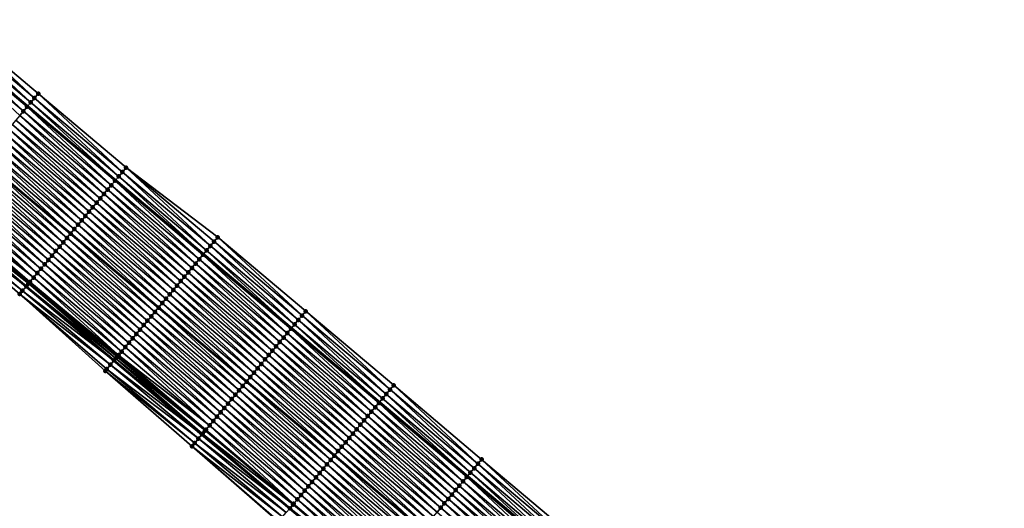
# Model space of a CAD drawing. Header units: feet. Extents: x 2010743 to 2022806, y 818705 to 837694.
# Tile 30 of 256: x 2016448 to 2016619, y 819488 to 819573. Entities that reach past the tile are written whole.
import ezdxf

# ---------------------------------------------------------------- set-up
doc = ezdxf.new("R2010")
doc.units = ezdxf.units.FT
doc.header["$MEASUREMENT"] = 0
for name, color, linetype, lineweight in [('EP_Travel Lane', 172, 'Continuous', 53), ('Road Shots', 141, 'Continuous', 100), ('STRIPING', 60, 'Continuous', 53)]:
    doc.layers.add(name, color=color, linetype=linetype, lineweight=lineweight)
doc.layers.add('I-77-MM17-21_NB-Surface-Border', color=7, linetype='Continuous')
doc.layers.add('I-77-MM17-21_NB-Surface-TIN', color=7, linetype='Continuous')

msp = doc.modelspace()

# ---------------------------------------------------------------- linework, layer by layer
at = {"layer": 'EP_Travel Lane'}
for points in [[(2016433.8, 819571.05, 267.85), (2016449.1, 819558.18, 268.1), (2016464.41, 819545.3, 268.35), (2016479.71, 819532.43, 268.6), (2016495.01, 819519.55, 268.85), (2016510.32, 819506.65, 269.1), (2016525.6, 819493.75, 269.37), (2016540.89, 819480.86, 269.64), (2016556.17, 819467.96, 269.89), (2016571.45, 819455.06, 270.17), (2016586.73, 819442.16, 270.44), (2016602.02, 819429.26, 270.7), (2016617.3, 819416.36, 270.95), (2016632.58, 819403.46, 271.17)], [(2016433.51, 819539.65, 268.47), (2016448.82, 819526.78, 268.7), (2016464.12, 819513.9, 268.94), (2016479.42, 819501.03, 269.2), (2016494.7, 819488.15, 269.46), (2016509.98, 819475.25, 269.73), (2016525.27, 819462.36, 270.02), (2016540.55, 819449.46, 270.29), (2016555.83, 819436.56, 270.58), (2016571.11, 819423.66, 270.85), (2016586.39, 819410.76, 271.08), (2016601.68, 819397.86, 271.32), (2016616.96, 819384.96, 271.54), (2016632.24, 819372.06, 271.78)]]:
    msp.add_polyline3d(points, dxfattribs=at)
at = {"layer": 'I-77-MM17-21_NB-Surface-Border', "color": 3, "linetype": 'Continuous', "lineweight": -3}
for points in [[(2016435.62, 819573.22, 267.81), (2016450.93, 819560.34, 268.07), (2016466.23, 819547.47, 268.32), (2016482.18, 819535.36, 268.56), (2016497.48, 819522.48, 268.78), (2016512.79, 819509.58, 269.05), (2016528.08, 819496.68, 269.32), (2016543.36, 819483.78, 269.57), (2016558.64, 819470.88, 269.82), (2016573.92, 819457.98, 270.08), (2016589.21, 819445.09, 270.35), (2016603.84, 819431.42, 270.64), (2016619.77, 819419.29, 270.88)], [(2016631.14, 819370.75, 271.71), (2016615.92, 819383.73, 271.51), (2016600.55, 819396.52, 271.23), (2016585.33, 819409.5, 270.99), (2016569.37, 819421.59, 270.69), (2016553.99, 819434.37, 270.38), (2016538.57, 819447.11, 270.08), (2016523.26, 819459.97, 269.78), (2016507.96, 819472.86, 269.5), (2016492.75, 819485.83, 269.24), (2016477.69, 819498.96, 269), (2016462.6, 819512.09, 268.78), (2016447.72, 819525.47, 268.59), (2016432.6, 819538.56, 268.39)]]:
    msp.add_polyline3d(points, dxfattribs=at)
at = {"layer": 'I-77-MM17-21_NB-Surface-TIN', "color": 128, "linetype": 'Continuous', "lineweight": -3}
for points in [[(2016449.64, 819558.81, 268.1), (2016434.98, 819572.45, 267.83), (2016434.34, 819571.69, 267.84)], [(2016450.28, 819559.58, 268.08), (2016435.62, 819573.22, 267.81), (2016434.98, 819572.45, 267.83)], [(2016449.64, 819558.81, 268.1), (2016450.28, 819559.58, 268.08), (2016434.98, 819572.45, 267.83)], [(2016450.28, 819559.58, 268.08), (2016450.93, 819560.34, 268.07), (2016435.62, 819573.22, 267.81)], [(2016448.35, 819557.28, 268.12), (2016433.69, 819570.92, 267.85), (2016433.05, 819570.16, 267.87)], [(2016447.71, 819556.52, 268.14), (2016448.35, 819557.28, 268.12), (2016433.05, 819570.16, 267.87)], [(2016449, 819558.05, 268.11), (2016433.8, 819571.05, 267.85), (2016433.69, 819570.92, 267.85)], [(2016448.35, 819557.28, 268.12), (2016449, 819558.05, 268.11), (2016433.69, 819570.92, 267.85)], [(2016434.34, 819571.69, 267.84), (2016433.8, 819571.05, 267.85), (2016449.1, 819558.18, 268.1)], [(2016449, 819558.05, 268.11), (2016449.1, 819558.18, 268.1), (2016433.8, 819571.05, 267.85)], [(2016449.64, 819558.81, 268.1), (2016434.34, 819571.69, 267.84), (2016449.1, 819558.18, 268.1)], [(2016465.59, 819546.7, 268.33), (2016450.93, 819560.34, 268.07), (2016450.28, 819559.58, 268.08)], [(2016465.59, 819546.7, 268.33), (2016466.23, 819547.47, 268.32), (2016450.93, 819560.34, 268.07)], [(2016464.3, 819545.17, 268.36), (2016449.1, 819558.18, 268.1), (2016449, 819558.05, 268.11)], [(2016449.64, 819558.81, 268.1), (2016449.1, 819558.18, 268.1), (2016464.41, 819545.3, 268.35)], [(2016464.3, 819545.17, 268.36), (2016464.41, 819545.3, 268.35), (2016449.1, 819558.18, 268.1)], [(2016464.94, 819545.94, 268.35), (2016450.28, 819559.58, 268.08), (2016449.64, 819558.81, 268.1)], [(2016464.94, 819545.94, 268.35), (2016449.64, 819558.81, 268.1), (2016464.41, 819545.3, 268.35)], [(2016464.94, 819545.94, 268.35), (2016465.59, 819546.7, 268.33), (2016450.28, 819559.58, 268.08)], [(2016462.37, 819542.88, 268.4), (2016447.71, 819556.52, 268.14), (2016447.06, 819555.75, 268.15)], [(2016463.01, 819543.64, 268.39), (2016448.35, 819557.28, 268.12), (2016447.71, 819556.52, 268.14)], [(2016462.37, 819542.88, 268.4), (2016463.01, 819543.64, 268.39), (2016447.71, 819556.52, 268.14)], [(2016463.65, 819544.41, 268.37), (2016449, 819558.05, 268.11), (2016448.35, 819557.28, 268.12)], [(2016463.01, 819543.64, 268.39), (2016463.65, 819544.41, 268.37), (2016448.35, 819557.28, 268.12)], [(2016463.65, 819544.41, 268.37), (2016464.3, 819545.17, 268.36), (2016449, 819558.05, 268.11)], [(2016461.08, 819541.35, 268.44), (2016446.42, 819554.99, 268.17), (2016445.78, 819554.22, 268.19)], [(2016461.72, 819542.11, 268.42), (2016447.06, 819555.75, 268.15), (2016446.42, 819554.99, 268.17)], [(2016461.08, 819541.35, 268.44), (2016461.72, 819542.11, 268.42), (2016446.42, 819554.99, 268.17)], [(2016461.72, 819542.11, 268.42), (2016462.37, 819542.88, 268.4), (2016447.06, 819555.75, 268.15)], [(2016459.79, 819539.82, 268.47), (2016445.13, 819553.46, 268.21), (2016444.49, 819552.69, 268.22)], [(2016460.43, 819540.58, 268.45), (2016445.78, 819554.22, 268.19), (2016445.13, 819553.46, 268.21)], [(2016459.79, 819539.82, 268.47), (2016460.43, 819540.58, 268.45), (2016445.13, 819553.46, 268.21)], [(2016460.43, 819540.58, 268.45), (2016461.08, 819541.35, 268.44), (2016445.78, 819554.22, 268.19)], [(2016458.5, 819538.29, 268.5), (2016443.84, 819551.93, 268.24), (2016443.2, 819551.16, 268.26)], [(2016459.15, 819539.05, 268.48), (2016444.49, 819552.69, 268.22), (2016443.84, 819551.93, 268.24)], [(2016458.5, 819538.29, 268.5), (2016459.15, 819539.05, 268.48), (2016443.84, 819551.93, 268.24)], [(2016459.15, 819539.05, 268.48), (2016459.79, 819539.82, 268.47), (2016444.49, 819552.69, 268.22)], [(2016441.91, 819549.63, 268.28), (2016441.27, 819548.87, 268.3), (2016456.57, 819535.99, 268.53)], [(2016457.21, 819536.76, 268.52), (2016442.56, 819550.4, 268.27), (2016441.91, 819549.63, 268.28)], [(2016457.21, 819536.76, 268.52), (2016441.91, 819549.63, 268.28), (2016456.57, 819535.99, 268.53)], [(2016457.86, 819537.52, 268.51), (2016443.2, 819551.16, 268.26), (2016442.56, 819550.4, 268.27)], [(2016457.21, 819536.76, 268.52), (2016457.86, 819537.52, 268.51), (2016442.56, 819550.4, 268.27)], [(2016457.86, 819537.52, 268.51), (2016458.5, 819538.29, 268.5), (2016443.2, 819551.16, 268.26)], [(2016455.28, 819534.46, 268.57), (2016440.62, 819548.1, 268.32), (2016439.98, 819547.34, 268.33)], [(2016455.93, 819535.23, 268.55), (2016441.27, 819548.87, 268.3), (2016440.62, 819548.1, 268.32)], [(2016455.28, 819534.46, 268.57), (2016455.93, 819535.23, 268.55), (2016440.62, 819548.1, 268.32)], [(2016455.93, 819535.23, 268.55), (2016456.57, 819535.99, 268.53), (2016441.27, 819548.87, 268.3)], [(2016454, 819532.93, 268.6), (2016439.34, 819546.57, 268.35), (2016438.69, 819545.8, 268.37)], [(2016454.64, 819533.69, 268.58), (2016439.98, 819547.34, 268.33), (2016439.34, 819546.57, 268.35)], [(2016454, 819532.93, 268.6), (2016454.64, 819533.69, 268.58), (2016439.34, 819546.57, 268.35)], [(2016454.64, 819533.69, 268.58), (2016455.28, 819534.46, 268.57), (2016439.98, 819547.34, 268.33)], [(2016480.24, 819533.06, 268.6), (2016465.59, 819546.7, 268.33), (2016464.94, 819545.94, 268.35)], [(2016480.89, 819533.83, 268.59), (2016466.23, 819547.47, 268.32), (2016465.59, 819546.7, 268.33)], [(2016480.24, 819533.06, 268.6), (2016480.89, 819533.83, 268.59), (2016465.59, 819546.7, 268.33)], [(2016480.89, 819533.83, 268.59), (2016481.53, 819534.59, 268.58), (2016466.23, 819547.47, 268.32)], [(2016481.53, 819534.59, 268.58), (2016482.18, 819535.36, 268.56), (2016466.23, 819547.47, 268.32)], [(2016452.71, 819531.4, 268.63), (2016438.05, 819545.04, 268.38), (2016437.4, 819544.27, 268.4)], [(2016453.35, 819532.16, 268.62), (2016438.69, 819545.8, 268.37), (2016438.05, 819545.04, 268.38)], [(2016452.71, 819531.4, 268.63), (2016453.35, 819532.16, 268.62), (2016438.05, 819545.04, 268.38)], [(2016453.35, 819532.16, 268.62), (2016454, 819532.93, 268.6), (2016438.69, 819545.8, 268.37)], [(2016478.96, 819531.53, 268.62), (2016464.3, 819545.17, 268.36), (2016463.65, 819544.41, 268.37)], [(2016479.6, 819532.3, 268.6), (2016464.41, 819545.3, 268.35), (2016464.3, 819545.17, 268.36)], [(2016478.96, 819531.53, 268.62), (2016479.6, 819532.3, 268.6), (2016464.3, 819545.17, 268.36)], [(2016464.94, 819545.94, 268.35), (2016464.41, 819545.3, 268.35), (2016479.71, 819532.43, 268.6)], [(2016479.6, 819532.3, 268.6), (2016479.71, 819532.43, 268.6), (2016464.41, 819545.3, 268.35)], [(2016480.24, 819533.06, 268.6), (2016464.94, 819545.94, 268.35), (2016479.71, 819532.43, 268.6)], [(2016450.78, 819529.1, 268.68), (2016436.12, 819542.74, 268.43), (2016435.47, 819541.98, 268.45)], [(2016451.42, 819529.87, 268.66), (2016436.76, 819543.51, 268.42), (2016436.12, 819542.74, 268.43)], [(2016450.78, 819529.1, 268.68), (2016451.42, 819529.87, 268.66), (2016436.12, 819542.74, 268.43)], [(2016452.06, 819530.63, 268.65), (2016437.4, 819544.27, 268.4), (2016436.76, 819543.51, 268.42)], [(2016451.42, 819529.87, 268.66), (2016452.06, 819530.63, 268.65), (2016436.76, 819543.51, 268.42)], [(2016452.06, 819530.63, 268.65), (2016452.71, 819531.4, 268.63), (2016437.4, 819544.27, 268.4)], [(2016477.03, 819529.24, 268.67), (2016462.37, 819542.88, 268.4), (2016461.72, 819542.11, 268.42)], [(2016477.67, 819530, 268.65), (2016463.01, 819543.64, 268.39), (2016462.37, 819542.88, 268.4)], [(2016477.03, 819529.24, 268.67), (2016477.67, 819530, 268.65), (2016462.37, 819542.88, 268.4)], [(2016478.31, 819530.77, 268.63), (2016463.65, 819544.41, 268.37), (2016463.01, 819543.64, 268.39)], [(2016477.67, 819530, 268.65), (2016478.31, 819530.77, 268.63), (2016463.01, 819543.64, 268.39)], [(2016478.31, 819530.77, 268.63), (2016478.96, 819531.53, 268.62), (2016463.65, 819544.41, 268.37)], [(2016450.13, 819528.34, 268.7), (2016434.83, 819541.21, 268.47), (2016434.36, 819540.65, 268.49)], [(2016450.13, 819528.34, 268.7), (2016435.47, 819541.98, 268.45), (2016434.83, 819541.21, 268.47)], [(2016450.13, 819528.34, 268.7), (2016450.78, 819529.1, 268.68), (2016435.47, 819541.98, 268.45)], [(2016475.74, 819527.71, 268.7), (2016461.08, 819541.35, 268.44), (2016460.43, 819540.58, 268.45)], [(2016476.38, 819528.47, 268.69), (2016461.72, 819542.11, 268.42), (2016461.08, 819541.35, 268.44)], [(2016475.74, 819527.71, 268.7), (2016476.38, 819528.47, 268.69), (2016461.08, 819541.35, 268.44)], [(2016476.38, 819528.47, 268.69), (2016477.03, 819529.24, 268.67), (2016461.72, 819542.11, 268.42)], [(2016432.9, 819538.92, 268.42), (2016448.82, 819526.78, 268.7), (2016433.51, 819539.65, 268.47)], [(2016448.84, 819526.81, 268.7), (2016433.54, 819539.68, 268.48), (2016433.51, 819539.65, 268.47)], [(2016448.84, 819526.81, 268.7), (2016433.51, 819539.65, 268.47), (2016448.82, 819526.78, 268.7)], [(2016449.23, 819527.27, 268.71), (2016434.06, 819540.3, 268.49), (2016433.54, 819539.68, 268.48)], [(2016448.84, 819526.81, 268.7), (2016449.23, 819527.27, 268.71), (2016433.54, 819539.68, 268.48)], [(2016449.33, 819527.39, 268.71), (2016434.12, 819540.37, 268.49), (2016434.06, 819540.3, 268.49)], [(2016449.23, 819527.27, 268.71), (2016449.33, 819527.39, 268.71), (2016434.06, 819540.3, 268.49)], [(2016449.47, 819527.56, 268.71), (2016434.18, 819540.45, 268.49), (2016434.12, 819540.37, 268.49)], [(2016449.33, 819527.39, 268.71), (2016449.47, 819527.56, 268.71), (2016434.12, 819540.37, 268.49)], [(2016449.49, 819527.57, 268.71), (2016434.36, 819540.65, 268.49), (2016434.18, 819540.45, 268.49)], [(2016449.47, 819527.56, 268.71), (2016449.49, 819527.57, 268.71), (2016434.18, 819540.45, 268.49)], [(2016449.49, 819527.57, 268.71), (2016450.13, 819528.34, 268.7), (2016434.36, 819540.65, 268.49)], [(2016474.45, 819526.18, 268.73), (2016459.79, 819539.82, 268.47), (2016459.15, 819539.05, 268.48)], [(2016475.09, 819526.94, 268.72), (2016460.43, 819540.58, 268.45), (2016459.79, 819539.82, 268.47)], [(2016474.45, 819526.18, 268.73), (2016475.09, 819526.94, 268.72), (2016459.79, 819539.82, 268.47)], [(2016475.09, 819526.94, 268.72), (2016475.74, 819527.71, 268.7), (2016460.43, 819540.58, 268.45)], [(2016448.2, 819526.04, 268.64), (2016432.9, 819538.92, 268.42), (2016432.6, 819538.56, 268.39)], [(2016447.72, 819525.47, 268.59), (2016448.2, 819526.04, 268.64), (2016432.6, 819538.56, 268.39)], [(2016448.2, 819526.04, 268.64), (2016448.82, 819526.78, 268.7), (2016432.9, 819538.92, 268.42)], [(2016473.16, 819524.65, 268.76), (2016458.5, 819538.29, 268.5), (2016457.86, 819537.52, 268.51)], [(2016473.81, 819525.41, 268.75), (2016459.15, 819539.05, 268.48), (2016458.5, 819538.29, 268.5)], [(2016473.16, 819524.65, 268.76), (2016473.81, 819525.41, 268.75), (2016458.5, 819538.29, 268.5)], [(2016473.81, 819525.41, 268.75), (2016474.45, 819526.18, 268.73), (2016459.15, 819539.05, 268.48)], [(2016471.23, 819522.35, 268.79), (2016456.57, 819535.99, 268.53), (2016455.93, 819535.23, 268.55)], [(2016457.21, 819536.76, 268.52), (2016456.57, 819535.99, 268.53), (2016471.87, 819523.12, 268.77)], [(2016471.23, 819522.35, 268.79), (2016471.87, 819523.12, 268.77), (2016456.57, 819535.99, 268.53)], [(2016472.52, 819523.88, 268.77), (2016457.86, 819537.52, 268.51), (2016457.21, 819536.76, 268.52)], [(2016472.52, 819523.88, 268.77), (2016457.21, 819536.76, 268.52), (2016471.87, 819523.12, 268.77)], [(2016472.52, 819523.88, 268.77), (2016473.16, 819524.65, 268.76), (2016457.86, 819537.52, 268.51)], [(2016469.94, 819520.82, 268.83), (2016455.28, 819534.46, 268.57), (2016454.64, 819533.69, 268.58)], [(2016470.59, 819521.58, 268.81), (2016455.93, 819535.23, 268.55), (2016455.28, 819534.46, 268.57)], [(2016469.94, 819520.82, 268.83), (2016470.59, 819521.58, 268.81), (2016455.28, 819534.46, 268.57)], [(2016470.59, 819521.58, 268.81), (2016471.23, 819522.35, 268.79), (2016455.93, 819535.23, 268.55)], [(2016496.19, 819520.95, 268.82), (2016481.53, 819534.59, 268.58), (2016480.89, 819533.83, 268.59)], [(2016496.84, 819521.72, 268.8), (2016482.18, 819535.36, 268.56), (2016481.53, 819534.59, 268.58)], [(2016496.19, 819520.95, 268.82), (2016496.84, 819521.72, 268.8), (2016481.53, 819534.59, 268.58)], [(2016496.84, 819521.72, 268.8), (2016497.48, 819522.48, 268.78), (2016482.18, 819535.36, 268.56)], [(2016468.65, 819519.29, 268.86), (2016454, 819532.93, 268.6), (2016453.35, 819532.16, 268.62)], [(2016469.3, 819520.05, 268.84), (2016454.64, 819533.69, 268.58), (2016454, 819532.93, 268.6)], [(2016468.65, 819519.29, 268.86), (2016469.3, 819520.05, 268.84), (2016454, 819532.93, 268.6)], [(2016469.3, 819520.05, 268.84), (2016469.94, 819520.82, 268.83), (2016454.64, 819533.69, 268.58)], [(2016480.24, 819533.06, 268.6), (2016479.71, 819532.43, 268.6), (2016495.01, 819519.55, 268.85)], [(2016495.55, 819520.19, 268.84), (2016480.89, 819533.83, 268.59), (2016480.24, 819533.06, 268.6)], [(2016495.55, 819520.19, 268.84), (2016480.24, 819533.06, 268.6), (2016495.01, 819519.55, 268.85)], [(2016495.55, 819520.19, 268.84), (2016496.19, 819520.95, 268.82), (2016480.89, 819533.83, 268.59)], [(2016467.37, 819517.76, 268.89), (2016452.71, 819531.4, 268.63), (2016452.06, 819530.63, 268.65)], [(2016468.01, 819518.52, 268.87), (2016453.35, 819532.16, 268.62), (2016452.71, 819531.4, 268.63)], [(2016467.37, 819517.76, 268.89), (2016468.01, 819518.52, 268.87), (2016452.71, 819531.4, 268.63)], [(2016468.01, 819518.52, 268.87), (2016468.65, 819519.29, 268.86), (2016453.35, 819532.16, 268.62)], [(2016492.97, 819517.13, 268.9), (2016478.31, 819530.77, 268.63), (2016477.67, 819530, 268.65)], [(2016493.62, 819517.89, 268.89), (2016478.96, 819531.53, 268.62), (2016478.31, 819530.77, 268.63)], [(2016492.97, 819517.13, 268.9), (2016493.62, 819517.89, 268.89), (2016478.31, 819530.77, 268.63)], [(2016494.26, 819518.66, 268.87), (2016479.6, 819532.3, 268.6), (2016478.96, 819531.53, 268.62)], [(2016493.62, 819517.89, 268.89), (2016494.26, 819518.66, 268.87), (2016478.96, 819531.53, 268.62)], [(2016494.9, 819519.42, 268.85), (2016479.71, 819532.43, 268.6), (2016479.6, 819532.3, 268.6)], [(2016494.26, 819518.66, 268.87), (2016494.9, 819519.42, 268.85), (2016479.6, 819532.3, 268.6)], [(2016494.9, 819519.42, 268.85), (2016495.01, 819519.55, 268.85), (2016479.71, 819532.43, 268.6)], [(2016465.43, 819515.46, 268.94), (2016450.78, 819529.1, 268.68), (2016450.13, 819528.34, 268.7)], [(2016466.08, 819516.23, 268.92), (2016451.42, 819529.87, 268.66), (2016450.78, 819529.1, 268.68)], [(2016465.43, 819515.46, 268.94), (2016466.08, 819516.23, 268.92), (2016450.78, 819529.1, 268.68)], [(2016466.72, 819516.99, 268.91), (2016452.06, 819530.63, 268.65), (2016451.42, 819529.87, 268.66)], [(2016466.08, 819516.23, 268.92), (2016466.72, 819516.99, 268.91), (2016451.42, 819529.87, 268.66)], [(2016466.72, 819516.99, 268.91), (2016467.37, 819517.76, 268.89), (2016452.06, 819530.63, 268.65)], [(2016491.68, 819515.6, 268.93), (2016477.03, 819529.24, 268.67), (2016476.38, 819528.47, 268.69)], [(2016492.33, 819516.36, 268.91), (2016477.67, 819530, 268.65), (2016477.03, 819529.24, 268.67)], [(2016491.68, 819515.6, 268.93), (2016492.33, 819516.36, 268.91), (2016477.03, 819529.24, 268.67)], [(2016492.33, 819516.36, 268.91), (2016492.97, 819517.13, 268.9), (2016477.67, 819530, 268.65)], [(2016464.65, 819514.53, 268.95), (2016449.33, 819527.39, 268.71), (2016449.23, 819527.27, 268.71)], [(2016464.65, 819514.53, 268.95), (2016449.47, 819527.56, 268.71), (2016449.33, 819527.39, 268.71)], [(2016464.79, 819514.7, 268.95), (2016449.49, 819527.57, 268.71), (2016449.47, 819527.56, 268.71)], [(2016464.65, 819514.53, 268.95), (2016464.79, 819514.7, 268.95), (2016449.47, 819527.56, 268.71)], [(2016464.91, 819514.84, 268.95), (2016450.13, 819528.34, 268.7), (2016449.49, 819527.57, 268.71)], [(2016464.79, 819514.7, 268.95), (2016464.91, 819514.84, 268.95), (2016449.49, 819527.57, 268.71)], [(2016464.91, 819514.84, 268.95), (2016465.43, 819515.46, 268.94), (2016450.13, 819528.34, 268.7)], [(2016490.4, 819514.07, 268.96), (2016475.74, 819527.71, 268.7), (2016475.09, 819526.94, 268.72)], [(2016491.04, 819514.83, 268.95), (2016476.38, 819528.47, 268.69), (2016475.74, 819527.71, 268.7)], [(2016490.4, 819514.07, 268.96), (2016491.04, 819514.83, 268.95), (2016475.74, 819527.71, 268.7)], [(2016491.04, 819514.83, 268.95), (2016491.68, 819515.6, 268.93), (2016476.38, 819528.47, 268.69)], [(2016463.5, 819513.17, 268.89), (2016448.2, 819526.04, 268.64), (2016447.72, 819525.47, 268.59)], [(2016448.2, 819526.04, 268.64), (2016464.12, 819513.9, 268.94), (2016448.82, 819526.78, 268.7)], [(2016463.5, 819513.17, 268.89), (2016464.12, 819513.9, 268.94), (2016448.2, 819526.04, 268.64)], [(2016464.15, 819513.93, 268.94), (2016448.84, 819526.81, 268.7), (2016448.82, 819526.78, 268.7)], [(2016464.15, 819513.93, 268.94), (2016448.82, 819526.78, 268.7), (2016464.12, 819513.9, 268.94)], [(2016464.42, 819514.26, 268.95), (2016449.23, 819527.27, 268.71), (2016448.84, 819526.81, 268.7)], [(2016464.15, 819513.93, 268.94), (2016464.42, 819514.26, 268.95), (2016448.84, 819526.81, 268.7)], [(2016464.42, 819514.26, 268.95), (2016464.65, 819514.53, 268.95), (2016449.23, 819527.27, 268.71)], [(2016489.11, 819512.54, 268.99), (2016474.45, 819526.18, 268.73), (2016473.81, 819525.41, 268.75)], [(2016489.75, 819513.3, 268.97), (2016475.09, 819526.94, 268.72), (2016474.45, 819526.18, 268.73)], [(2016489.11, 819512.54, 268.99), (2016489.75, 819513.3, 268.97), (2016474.45, 819526.18, 268.73)], [(2016489.75, 819513.3, 268.97), (2016490.4, 819514.07, 268.96), (2016475.09, 819526.94, 268.72)], [(2016462.6, 819512.09, 268.78), (2016462.86, 819512.4, 268.82), (2016447.72, 819525.47, 268.59)], [(2016462.86, 819512.4, 268.82), (2016463.5, 819513.17, 268.89), (2016447.72, 819525.47, 268.59)], [(2016472.52, 819523.88, 268.77), (2016471.87, 819523.12, 268.77), (2016487.18, 819510.24, 269.02)], [(2016487.82, 819511.01, 269.01), (2016473.16, 819524.65, 268.76), (2016472.52, 819523.88, 268.77)], [(2016487.82, 819511.01, 269.01), (2016472.52, 819523.88, 268.77), (2016487.18, 819510.24, 269.02)], [(2016488.46, 819511.77, 269), (2016473.81, 819525.41, 268.75), (2016473.16, 819524.65, 268.76)], [(2016487.82, 819511.01, 269.01), (2016488.46, 819511.77, 269), (2016473.16, 819524.65, 268.76)], [(2016488.46, 819511.77, 269), (2016489.11, 819512.54, 268.99), (2016473.81, 819525.41, 268.75)], [(2016485.89, 819508.71, 269.06), (2016471.23, 819522.35, 268.79), (2016470.59, 819521.58, 268.81)], [(2016486.53, 819509.47, 269.04), (2016471.87, 819523.12, 268.77), (2016471.23, 819522.35, 268.79)], [(2016485.89, 819508.71, 269.06), (2016486.53, 819509.47, 269.04), (2016471.23, 819522.35, 268.79)], [(2016486.53, 819509.47, 269.04), (2016487.18, 819510.24, 269.02), (2016471.87, 819523.12, 268.77)], [(2016512.15, 819508.82, 269.07), (2016497.48, 819522.48, 268.78), (2016496.84, 819521.72, 268.8)], [(2016512.15, 819508.82, 269.07), (2016512.79, 819509.58, 269.05), (2016497.48, 819522.48, 268.78)], [(2016484.6, 819507.18, 269.09), (2016469.94, 819520.82, 268.83), (2016469.3, 819520.05, 268.84)], [(2016485.24, 819507.94, 269.07), (2016470.59, 819521.58, 268.81), (2016469.94, 819520.82, 268.83)], [(2016484.6, 819507.18, 269.09), (2016485.24, 819507.94, 269.07), (2016469.94, 819520.82, 268.83)], [(2016485.24, 819507.94, 269.07), (2016485.89, 819508.71, 269.06), (2016470.59, 819521.58, 268.81)], [(2016510.86, 819507.29, 269.1), (2016496.19, 819520.95, 268.82), (2016495.55, 819520.19, 268.84)], [(2016511.5, 819508.05, 269.08), (2016496.84, 819521.72, 268.8), (2016496.19, 819520.95, 268.82)], [(2016510.86, 819507.29, 269.1), (2016511.5, 819508.05, 269.08), (2016496.19, 819520.95, 268.82)], [(2016511.5, 819508.05, 269.08), (2016512.15, 819508.82, 269.07), (2016496.84, 819521.72, 268.8)], [(2016483.31, 819505.65, 269.12), (2016468.65, 819519.29, 268.86), (2016468.01, 819518.52, 268.87)], [(2016483.96, 819506.41, 269.11), (2016469.3, 819520.05, 268.84), (2016468.65, 819519.29, 268.86)], [(2016483.31, 819505.65, 269.12), (2016483.96, 819506.41, 269.11), (2016468.65, 819519.29, 268.86)], [(2016483.96, 819506.41, 269.11), (2016484.6, 819507.18, 269.09), (2016469.3, 819520.05, 268.84)], [(2016509.57, 819505.76, 269.13), (2016494.9, 819519.42, 268.85), (2016494.26, 819518.66, 268.87)], [(2016510.21, 819506.52, 269.11), (2016495.01, 819519.55, 268.85), (2016494.9, 819519.42, 268.85)], [(2016509.57, 819505.76, 269.13), (2016510.21, 819506.52, 269.11), (2016494.9, 819519.42, 268.85)], [(2016495.55, 819520.19, 268.84), (2016495.01, 819519.55, 268.85), (2016510.32, 819506.65, 269.1)], [(2016510.21, 819506.52, 269.11), (2016510.32, 819506.65, 269.1), (2016495.01, 819519.55, 268.85)], [(2016510.86, 819507.29, 269.1), (2016495.55, 819520.19, 268.84), (2016510.32, 819506.65, 269.1)], [(2016482.02, 819504.12, 269.15), (2016467.37, 819517.76, 268.89), (2016466.72, 819516.99, 268.91)], [(2016482.67, 819504.88, 269.13), (2016468.01, 819518.52, 268.87), (2016467.37, 819517.76, 268.89)], [(2016482.02, 819504.12, 269.15), (2016482.67, 819504.88, 269.13), (2016467.37, 819517.76, 268.89)], [(2016482.67, 819504.88, 269.13), (2016483.31, 819505.65, 269.12), (2016468.01, 819518.52, 268.87)], [(2016507.63, 819503.47, 269.17), (2016492.97, 819517.13, 268.9), (2016492.33, 819516.36, 268.91)], [(2016508.28, 819504.23, 269.16), (2016493.62, 819517.89, 268.89), (2016492.97, 819517.13, 268.9)], [(2016507.63, 819503.47, 269.17), (2016508.28, 819504.23, 269.16), (2016492.97, 819517.13, 268.9)], [(2016508.92, 819505, 269.14), (2016494.26, 819518.66, 268.87), (2016493.62, 819517.89, 268.89)], [(2016508.28, 819504.23, 269.16), (2016508.92, 819505, 269.14), (2016493.62, 819517.89, 268.89)], [(2016508.92, 819505, 269.14), (2016509.57, 819505.76, 269.13), (2016494.26, 819518.66, 268.87)], [(2016480.74, 819502.59, 269.19), (2016465.43, 819515.46, 268.94), (2016464.91, 819514.84, 268.95)], [(2016480.74, 819502.59, 269.19), (2016466.08, 819516.23, 268.92), (2016465.43, 819515.46, 268.94)], [(2016481.38, 819503.35, 269.16), (2016466.72, 819516.99, 268.91), (2016466.08, 819516.23, 268.92)], [(2016480.74, 819502.59, 269.19), (2016481.38, 819503.35, 269.16), (2016466.08, 819516.23, 268.92)], [(2016481.38, 819503.35, 269.16), (2016482.02, 819504.12, 269.15), (2016466.72, 819516.99, 268.91)], [(2016506.34, 819501.94, 269.2), (2016491.68, 819515.6, 268.93), (2016491.04, 819514.83, 268.95)], [(2016506.99, 819502.7, 269.18), (2016492.33, 819516.36, 268.91), (2016491.68, 819515.6, 268.93)], [(2016506.34, 819501.94, 269.2), (2016506.99, 819502.7, 269.18), (2016491.68, 819515.6, 268.93)], [(2016506.99, 819502.7, 269.18), (2016507.63, 819503.47, 269.17), (2016492.33, 819516.36, 268.91)], [(2016463.5, 819513.17, 268.89), (2016479.42, 819501.03, 269.2), (2016464.12, 819513.9, 268.94)], [(2016479.45, 819501.06, 269.2), (2016464.15, 819513.93, 268.94), (2016464.12, 819513.9, 268.94)], [(2016479.45, 819501.06, 269.2), (2016464.12, 819513.9, 268.94), (2016479.42, 819501.03, 269.2)], [(2016479.52, 819501.14, 269.2), (2016464.42, 819514.26, 268.95), (2016464.15, 819513.93, 268.94)], [(2016479.45, 819501.06, 269.2), (2016479.52, 819501.14, 269.2), (2016464.15, 819513.93, 268.94)], [(2016479.98, 819501.69, 269.21), (2016464.65, 819514.53, 268.95), (2016464.42, 819514.26, 268.95)], [(2016479.52, 819501.14, 269.2), (2016479.98, 819501.69, 269.21), (2016464.42, 819514.26, 268.95)], [(2016479.98, 819501.69, 269.21), (2016464.79, 819514.7, 268.95), (2016464.65, 819514.53, 268.95)], [(2016480.1, 819501.83, 269.21), (2016464.91, 819514.84, 268.95), (2016464.79, 819514.7, 268.95)], [(2016479.98, 819501.69, 269.21), (2016480.09, 819501.82, 269.21), (2016464.79, 819514.7, 268.95)], [(2016480.09, 819501.82, 269.21), (2016480.1, 819501.83, 269.21), (2016464.79, 819514.7, 268.95)], [(2016480.1, 819501.83, 269.21), (2016480.74, 819502.59, 269.19), (2016464.91, 819514.84, 268.95)], [(2016505.05, 819500.41, 269.23), (2016490.4, 819514.07, 268.96), (2016489.75, 819513.3, 268.97)], [(2016505.7, 819501.18, 269.22), (2016491.04, 819514.83, 268.95), (2016490.4, 819514.07, 268.96)], [(2016505.05, 819500.41, 269.23), (2016505.7, 819501.18, 269.22), (2016490.4, 819514.07, 268.96)], [(2016505.7, 819501.18, 269.22), (2016506.34, 819501.94, 269.2), (2016491.04, 819514.83, 268.95)], [(2016478.16, 819499.53, 269.06), (2016462.86, 819512.4, 268.82), (2016462.6, 819512.09, 268.78)], [(2016477.69, 819498.96, 269), (2016478.16, 819499.53, 269.06), (2016462.6, 819512.09, 268.78)], [(2016478.81, 819500.29, 269.14), (2016463.5, 819513.17, 268.89), (2016462.86, 819512.4, 268.82)], [(2016478.16, 819499.53, 269.06), (2016478.81, 819500.29, 269.14), (2016462.86, 819512.4, 268.82)], [(2016478.81, 819500.29, 269.14), (2016479.42, 819501.03, 269.2), (2016463.5, 819513.17, 268.89)], [(2016503.76, 819498.88, 269.26), (2016489.11, 819512.54, 268.99), (2016488.46, 819511.77, 269)], [(2016504.41, 819499.65, 269.25), (2016489.75, 819513.3, 268.97), (2016489.11, 819512.54, 268.99)], [(2016503.76, 819498.88, 269.26), (2016504.41, 819499.65, 269.25), (2016489.11, 819512.54, 268.99)], [(2016504.41, 819499.65, 269.25), (2016505.05, 819500.41, 269.23), (2016489.75, 819513.3, 268.97)], [(2016501.83, 819496.59, 269.3), (2016487.18, 819510.24, 269.02), (2016486.53, 819509.47, 269.04)], [(2016487.82, 819511.01, 269.01), (2016487.18, 819510.24, 269.02), (2016502.47, 819497.36, 269.28)], [(2016501.83, 819496.59, 269.3), (2016502.47, 819497.36, 269.28), (2016487.18, 819510.24, 269.02)], [(2016503.12, 819498.12, 269.27), (2016488.46, 819511.77, 269), (2016487.82, 819511.01, 269.01)], [(2016503.12, 819498.12, 269.27), (2016487.82, 819511.01, 269.01), (2016502.47, 819497.36, 269.28)], [(2016503.12, 819498.12, 269.27), (2016503.76, 819498.88, 269.26), (2016488.46, 819511.77, 269)], [(2016500.54, 819495.06, 269.34), (2016485.89, 819508.71, 269.06), (2016485.24, 819507.94, 269.07)], [(2016501.18, 819495.83, 269.32), (2016486.53, 819509.47, 269.04), (2016485.89, 819508.71, 269.06)], [(2016500.54, 819495.06, 269.34), (2016501.18, 819495.83, 269.32), (2016485.89, 819508.71, 269.06)], [(2016501.18, 819495.83, 269.32), (2016501.83, 819496.59, 269.3), (2016486.53, 819509.47, 269.04)], [(2016526.79, 819495.15, 269.35), (2016512.15, 819508.82, 269.07), (2016511.5, 819508.05, 269.08)], [(2016527.43, 819495.92, 269.33), (2016512.79, 819509.58, 269.05), (2016512.15, 819508.82, 269.07)], [(2016526.79, 819495.15, 269.35), (2016527.43, 819495.92, 269.33), (2016512.15, 819508.82, 269.07)], [(2016527.43, 819495.92, 269.33), (2016528.08, 819496.68, 269.32), (2016512.79, 819509.58, 269.05)], [(2016499.25, 819493.54, 269.37), (2016484.6, 819507.18, 269.09), (2016483.96, 819506.41, 269.11)], [(2016499.89, 819494.3, 269.35), (2016485.24, 819507.94, 269.07), (2016484.6, 819507.18, 269.09)], [(2016499.25, 819493.54, 269.37), (2016499.89, 819494.3, 269.35), (2016484.6, 819507.18, 269.09)], [(2016499.89, 819494.3, 269.35), (2016500.54, 819495.06, 269.34), (2016485.24, 819507.94, 269.07)], [(2016510.86, 819507.29, 269.1), (2016510.32, 819506.65, 269.1), (2016525.6, 819493.75, 269.37)], [(2016526.14, 819494.39, 269.37), (2016511.5, 819508.05, 269.08), (2016510.86, 819507.29, 269.1)], [(2016526.14, 819494.39, 269.37), (2016510.86, 819507.29, 269.1), (2016525.6, 819493.75, 269.37)], [(2016526.14, 819494.39, 269.37), (2016526.79, 819495.15, 269.35), (2016511.5, 819508.05, 269.08)], [(2016497.96, 819492.01, 269.4), (2016483.31, 819505.65, 269.12), (2016482.67, 819504.88, 269.13)], [(2016498.6, 819492.77, 269.38), (2016483.96, 819506.41, 269.11), (2016483.31, 819505.65, 269.12)], [(2016497.96, 819492.01, 269.4), (2016498.6, 819492.77, 269.38), (2016483.31, 819505.65, 269.12)], [(2016498.6, 819492.77, 269.38), (2016499.25, 819493.54, 269.37), (2016483.96, 819506.41, 269.11)], [(2016524.2, 819492.1, 269.4), (2016509.57, 819505.76, 269.13), (2016508.92, 819505, 269.14)], [(2016524.85, 819492.86, 269.39), (2016510.21, 819506.52, 269.11), (2016509.57, 819505.76, 269.13)], [(2016524.2, 819492.1, 269.4), (2016524.85, 819492.86, 269.39), (2016509.57, 819505.76, 269.13)], [(2016525.5, 819493.63, 269.37), (2016510.32, 819506.65, 269.1), (2016510.21, 819506.52, 269.11)], [(2016524.85, 819492.86, 269.39), (2016525.5, 819493.63, 269.37), (2016510.21, 819506.52, 269.11)], [(2016525.5, 819493.63, 269.37), (2016525.6, 819493.75, 269.37), (2016510.32, 819506.65, 269.1)], [(2016496.02, 819489.72, 269.45), (2016481.38, 819503.35, 269.16), (2016480.74, 819502.59, 269.19)], [(2016496.66, 819490.48, 269.43), (2016482.02, 819504.12, 269.15), (2016481.38, 819503.35, 269.16)], [(2016496.02, 819489.72, 269.45), (2016496.66, 819490.48, 269.43), (2016481.38, 819503.35, 269.16)], [(2016497.31, 819491.24, 269.41), (2016482.67, 819504.88, 269.13), (2016482.02, 819504.12, 269.15)], [(2016496.66, 819490.48, 269.43), (2016497.31, 819491.24, 269.41), (2016482.02, 819504.12, 269.15)], [(2016497.31, 819491.24, 269.41), (2016497.96, 819492.01, 269.4), (2016482.67, 819504.88, 269.13)], [(2016522.27, 819489.81, 269.45), (2016507.63, 819503.47, 269.17), (2016506.99, 819502.7, 269.18)], [(2016522.91, 819490.57, 269.43), (2016508.28, 819504.23, 269.16), (2016507.63, 819503.47, 269.17)], [(2016522.27, 819489.81, 269.45), (2016522.91, 819490.57, 269.43), (2016507.63, 819503.47, 269.17)], [(2016523.56, 819491.33, 269.42), (2016508.92, 819505, 269.14), (2016508.28, 819504.23, 269.16)], [(2016522.91, 819490.57, 269.43), (2016523.56, 819491.33, 269.42), (2016508.28, 819504.23, 269.16)], [(2016523.56, 819491.33, 269.42), (2016524.2, 819492.1, 269.4), (2016508.92, 819505, 269.14)], [(2016495.27, 819488.82, 269.47), (2016479.98, 819501.69, 269.21), (2016479.52, 819501.14, 269.2)], [(2016495.33, 819488.9, 269.47), (2016480.09, 819501.82, 269.21), (2016479.98, 819501.69, 269.21)], [(2016495.27, 819488.82, 269.47), (2016495.33, 819488.9, 269.47), (2016479.98, 819501.69, 269.21)], [(2016495.37, 819488.95, 269.47), (2016480.1, 819501.83, 269.21), (2016480.09, 819501.82, 269.21)], [(2016495.33, 819488.9, 269.47), (2016495.37, 819488.95, 269.47), (2016480.09, 819501.82, 269.21)], [(2016495.37, 819488.95, 269.47), (2016480.74, 819502.59, 269.19), (2016480.1, 819501.83, 269.21)], [(2016495.37, 819488.95, 269.47), (2016496.02, 819489.72, 269.45), (2016480.74, 819502.59, 269.19)], [(2016520.98, 819488.28, 269.49), (2016506.34, 819501.94, 269.2), (2016505.7, 819501.18, 269.22)], [(2016521.62, 819489.04, 269.47), (2016506.99, 819502.7, 269.18), (2016506.34, 819501.94, 269.2)], [(2016520.98, 819488.28, 269.49), (2016521.62, 819489.04, 269.47), (2016506.34, 819501.94, 269.2)], [(2016521.62, 819489.04, 269.47), (2016522.27, 819489.81, 269.45), (2016506.99, 819502.7, 269.18)], [(2016494.08, 819487.42, 269.4), (2016478.81, 819500.29, 269.14), (2016478.16, 819499.53, 269.06)], [(2016478.81, 819500.29, 269.14), (2016494.7, 819488.15, 269.46), (2016479.42, 819501.03, 269.2)], [(2016494.08, 819487.42, 269.4), (2016494.7, 819488.15, 269.46), (2016478.81, 819500.29, 269.14)], [(2016494.72, 819488.18, 269.46), (2016479.45, 819501.06, 269.2), (2016479.42, 819501.03, 269.2)], [(2016494.72, 819488.18, 269.46), (2016479.42, 819501.03, 269.2), (2016494.7, 819488.15, 269.46)], [(2016494.73, 819488.19, 269.46), (2016479.52, 819501.14, 269.2), (2016479.45, 819501.06, 269.2)], [(2016494.72, 819488.18, 269.46), (2016494.73, 819488.19, 269.46), (2016479.45, 819501.06, 269.2)], [(2016494.73, 819488.19, 269.46), (2016495.27, 819488.82, 269.47), (2016479.52, 819501.14, 269.2)], [(2016519.69, 819486.75, 269.52), (2016505.05, 819500.41, 269.23), (2016504.41, 819499.65, 269.25)], [(2016520.33, 819487.51, 269.5), (2016505.7, 819501.18, 269.22), (2016505.05, 819500.41, 269.23)], [(2016519.69, 819486.75, 269.52), (2016520.33, 819487.51, 269.5), (2016505.05, 819500.41, 269.23)], [(2016520.33, 819487.51, 269.5), (2016520.98, 819488.28, 269.49), (2016505.7, 819501.18, 269.22)], [(2016493.44, 819486.66, 269.32), (2016478.16, 819499.53, 269.06), (2016477.69, 819498.96, 269)], [(2016492.75, 819485.83, 269.24), (2016492.8, 819485.89, 269.25), (2016477.69, 819498.96, 269)], [(2016492.8, 819485.89, 269.25), (2016493.44, 819486.66, 269.32), (2016477.69, 819498.96, 269)], [(2016493.44, 819486.66, 269.32), (2016494.08, 819487.42, 269.4), (2016478.16, 819499.53, 269.06)], [(2016518.4, 819485.22, 269.55), (2016503.76, 819498.88, 269.26), (2016503.12, 819498.12, 269.27)], [(2016519.04, 819485.99, 269.53), (2016504.41, 819499.65, 269.25), (2016503.76, 819498.88, 269.26)], [(2016518.4, 819485.22, 269.55), (2016519.04, 819485.99, 269.53), (2016503.76, 819498.88, 269.26)], [(2016519.04, 819485.99, 269.53), (2016519.69, 819486.75, 269.52), (2016504.41, 819499.65, 269.25)], [(2016516.46, 819482.93, 269.59), (2016501.83, 819496.59, 269.3), (2016501.18, 819495.83, 269.32)], [(2016517.11, 819483.69, 269.58), (2016502.47, 819497.36, 269.28), (2016501.83, 819496.59, 269.3)], [(2016516.46, 819482.93, 269.59), (2016517.11, 819483.69, 269.58), (2016501.83, 819496.59, 269.3)], [(2016503.12, 819498.12, 269.27), (2016502.47, 819497.36, 269.28), (2016517.75, 819484.46, 269.55)], [(2016517.11, 819483.69, 269.58), (2016517.75, 819484.46, 269.55), (2016502.47, 819497.36, 269.28)], [(2016518.4, 819485.22, 269.55), (2016503.12, 819498.12, 269.27), (2016517.75, 819484.46, 269.55)], [(2016542.71, 819483.02, 269.58), (2016528.08, 819496.68, 269.32), (2016527.43, 819495.92, 269.33)], [(2016542.71, 819483.02, 269.58), (2016543.36, 819483.78, 269.57), (2016528.08, 819496.68, 269.32)], [(2016515.17, 819481.4, 269.62), (2016500.54, 819495.06, 269.34), (2016499.89, 819494.3, 269.35)], [(2016515.82, 819482.16, 269.61), (2016501.18, 819495.83, 269.32), (2016500.54, 819495.06, 269.34)], [(2016515.17, 819481.4, 269.62), (2016515.82, 819482.16, 269.61), (2016500.54, 819495.06, 269.34)], [(2016515.82, 819482.16, 269.61), (2016516.46, 819482.93, 269.59), (2016501.18, 819495.83, 269.32)], [(2016541.42, 819481.49, 269.62), (2016526.79, 819495.15, 269.35), (2016526.14, 819494.39, 269.37)], [(2016542.07, 819482.25, 269.6), (2016527.43, 819495.92, 269.33), (2016526.79, 819495.15, 269.35)], [(2016541.42, 819481.49, 269.62), (2016542.07, 819482.25, 269.6), (2016526.79, 819495.15, 269.35)], [(2016542.07, 819482.25, 269.6), (2016542.71, 819483.02, 269.58), (2016527.43, 819495.92, 269.33)], [(2016513.88, 819479.87, 269.65), (2016499.25, 819493.54, 269.37), (2016498.6, 819492.77, 269.38)], [(2016514.53, 819480.64, 269.64), (2016499.89, 819494.3, 269.35), (2016499.25, 819493.54, 269.37)], [(2016513.88, 819479.87, 269.65), (2016514.53, 819480.64, 269.64), (2016499.25, 819493.54, 269.37)], [(2016514.53, 819480.64, 269.64), (2016515.17, 819481.4, 269.62), (2016499.89, 819494.3, 269.35)], [(2016540.13, 819479.96, 269.66), (2016525.5, 819493.63, 269.37), (2016524.85, 819492.86, 269.39)], [(2016540.78, 819480.73, 269.64), (2016525.6, 819493.75, 269.37), (2016525.5, 819493.63, 269.37)], [(2016540.13, 819479.96, 269.66), (2016540.78, 819480.73, 269.64), (2016525.5, 819493.63, 269.37)], [(2016526.14, 819494.39, 269.37), (2016525.6, 819493.75, 269.37), (2016540.89, 819480.86, 269.64)], [(2016540.78, 819480.73, 269.64), (2016540.89, 819480.86, 269.64), (2016525.6, 819493.75, 269.37)], [(2016541.42, 819481.49, 269.62), (2016526.14, 819494.39, 269.37), (2016540.89, 819480.86, 269.64)], [(2016512.59, 819478.34, 269.68), (2016497.96, 819492.01, 269.4), (2016497.31, 819491.24, 269.41)], [(2016513.24, 819479.11, 269.67), (2016498.6, 819492.77, 269.38), (2016497.96, 819492.01, 269.4)], [(2016512.59, 819478.34, 269.68), (2016513.24, 819479.11, 269.67), (2016497.96, 819492.01, 269.4)], [(2016513.24, 819479.11, 269.67), (2016513.88, 819479.87, 269.65), (2016498.6, 819492.77, 269.38)], [(2016538.2, 819477.67, 269.71), (2016523.56, 819491.33, 269.42), (2016522.91, 819490.57, 269.43)], [(2016538.84, 819478.43, 269.69), (2016524.2, 819492.1, 269.4), (2016523.56, 819491.33, 269.42)], [(2016538.2, 819477.67, 269.71), (2016538.84, 819478.43, 269.69), (2016523.56, 819491.33, 269.42)], [(2016539.49, 819479.2, 269.68), (2016524.85, 819492.86, 269.39), (2016524.2, 819492.1, 269.4)], [(2016538.84, 819478.43, 269.69), (2016539.49, 819479.2, 269.68), (2016524.2, 819492.1, 269.4)], [(2016539.49, 819479.2, 269.68), (2016540.13, 819479.96, 269.66), (2016524.85, 819492.86, 269.39)], [(2016510.66, 819476.05, 269.74), (2016496.02, 819489.72, 269.45), (2016495.37, 819488.95, 269.47)], [(2016511.3, 819476.82, 269.72), (2016496.66, 819490.48, 269.43), (2016496.02, 819489.72, 269.45)], [(2016510.66, 819476.05, 269.74), (2016511.3, 819476.82, 269.72), (2016496.02, 819489.72, 269.45)], [(2016511.95, 819477.58, 269.7), (2016497.31, 819491.24, 269.41), (2016496.66, 819490.48, 269.43)], [(2016511.3, 819476.82, 269.72), (2016511.95, 819477.58, 269.7), (2016496.66, 819490.48, 269.43)], [(2016511.95, 819477.58, 269.7), (2016512.59, 819478.34, 269.68), (2016497.31, 819491.24, 269.41)], [(2016536.91, 819476.14, 269.75), (2016522.27, 819489.81, 269.45), (2016521.62, 819489.04, 269.47)], [(2016537.55, 819476.91, 269.73), (2016522.91, 819490.57, 269.43), (2016522.27, 819489.81, 269.45)], [(2016536.91, 819476.14, 269.75), (2016537.55, 819476.91, 269.73), (2016522.27, 819489.81, 269.45)], [(2016537.55, 819476.91, 269.73), (2016538.2, 819477.67, 269.71), (2016522.91, 819490.57, 269.43)], [(2016510.01, 819475.29, 269.73), (2016494.72, 819488.18, 269.46), (2016494.7, 819488.15, 269.46)], [(2016510.01, 819475.29, 269.73), (2016494.73, 819488.19, 269.46), (2016494.72, 819488.18, 269.46)], [(2016510.53, 819475.9, 269.74), (2016495.27, 819488.82, 269.47), (2016494.73, 819488.19, 269.46)], [(2016510.01, 819475.29, 269.73), (2016510.53, 819475.9, 269.74), (2016494.73, 819488.19, 269.46)], [(2016510.59, 819475.98, 269.74), (2016495.33, 819488.9, 269.47), (2016495.27, 819488.82, 269.47)], [(2016510.53, 819475.9, 269.74), (2016510.59, 819475.98, 269.74), (2016495.27, 819488.82, 269.47)], [(2016510.66, 819476.05, 269.74), (2016495.37, 819488.95, 269.47), (2016495.33, 819488.9, 269.47)], [(2016510.59, 819475.98, 269.74), (2016510.66, 819476.05, 269.74), (2016495.33, 819488.9, 269.47)], [(2016535.62, 819474.61, 269.78), (2016520.98, 819488.28, 269.49), (2016520.33, 819487.51, 269.5)], [(2016536.26, 819475.38, 269.76), (2016521.62, 819489.04, 269.47), (2016520.98, 819488.28, 269.49)], [(2016535.62, 819474.61, 269.78), (2016536.26, 819475.38, 269.76), (2016520.98, 819488.28, 269.49)], [(2016536.26, 819475.38, 269.76), (2016536.91, 819476.14, 269.75), (2016521.62, 819489.04, 269.47)]]:
    msp.add_3dface(points, dxfattribs=at)
at = {"layer": 'Road Shots', "lineweight": 100}
for p in [(2016450.93, 819560.34, 268.07), (2016449.64, 819558.81, 268.1), (2016450.28, 819559.58, 268.08), (2016448.35, 819557.28, 268.12), (2016449, 819558.05, 268.11), (2016465.59, 819546.7, 268.33), (2016466.23, 819547.47, 268.32), (2016464.3, 819545.17, 268.36), (2016464.94, 819545.94, 268.35), (2016462.37, 819542.88, 268.4), (2016463.01, 819543.64, 268.39), (2016463.65, 819544.41, 268.37), (2016461.08, 819541.35, 268.44), (2016461.72, 819542.11, 268.42), (2016459.79, 819539.82, 268.47), (2016460.43, 819540.58, 268.45), (2016458.5, 819538.29, 268.5), (2016459.15, 819539.05, 268.48), (2016456.57, 819535.99, 268.53), (2016457.21, 819536.76, 268.52), (2016457.86, 819537.52, 268.51), (2016455.28, 819534.46, 268.57), (2016455.93, 819535.23, 268.55), (2016481.53, 819534.59, 268.58), (2016482.18, 819535.36, 268.56), (2016454, 819532.93, 268.6), (2016454.64, 819533.69, 268.58), (2016480.24, 819533.06, 268.6), (2016480.89, 819533.83, 268.59), (2016452.71, 819531.4, 268.63), (2016453.35, 819532.16, 268.62), (2016478.31, 819530.77, 268.63), (2016478.96, 819531.53, 268.62), (2016479.6, 819532.3, 268.6), (2016450.78, 819529.1, 268.68), (2016451.42, 819529.87, 268.66), (2016452.06, 819530.63, 268.65), (2016477.03, 819529.24, 268.67), (2016477.67, 819530, 268.65), (2016449.33, 819527.39, 268.71), (2016449.47, 819527.56, 268.71), (2016449.49, 819527.57, 268.71), (2016450.13, 819528.34, 268.7), (2016475.74, 819527.71, 268.7), (2016476.38, 819528.47, 268.69), (2016448.2, 819526.04, 268.64), (2016448.84, 819526.81, 268.7), (2016449.23, 819527.27, 268.71), (2016474.45, 819526.18, 268.73), (2016475.09, 819526.94, 268.72), (2016447.72, 819525.47, 268.59), (2016472.52, 819523.88, 268.77), (2016473.16, 819524.65, 268.76), (2016473.81, 819525.41, 268.75), (2016471.23, 819522.35, 268.79), (2016471.87, 819523.12, 268.77), (2016497.48, 819522.48, 268.78), (2016469.94, 819520.82, 268.83), (2016470.59, 819521.58, 268.81), (2016496.19, 819520.95, 268.82), (2016496.84, 819521.72, 268.8), (2016468.65, 819519.29, 268.86), (2016469.3, 819520.05, 268.84), (2016494.9, 819519.42, 268.85), (2016495.55, 819520.19, 268.84), (2016467.37, 819517.76, 268.89), (2016468.01, 819518.52, 268.87), (2016492.97, 819517.13, 268.9), (2016493.62, 819517.89, 268.89), (2016494.26, 819518.66, 268.87), (2016465.43, 819515.46, 268.94), (2016466.08, 819516.23, 268.92), (2016466.72, 819516.99, 268.91), (2016491.68, 819515.6, 268.93), (2016492.33, 819516.36, 268.91), (2016464.15, 819513.93, 268.94), (2016464.42, 819514.26, 268.95), (2016464.65, 819514.53, 268.95), (2016464.79, 819514.7, 268.95), (2016464.91, 819514.84, 268.95), (2016490.4, 819514.07, 268.96), (2016491.04, 819514.83, 268.95), (2016462.6, 819512.09, 268.78), (2016462.86, 819512.4, 268.82), (2016463.5, 819513.17, 268.89), (2016489.11, 819512.54, 268.99), (2016489.75, 819513.3, 268.97), (2016487.18, 819510.24, 269.02), (2016487.82, 819511.01, 269.01), (2016488.46, 819511.77, 269), (2016485.89, 819508.71, 269.06), (2016486.53, 819509.47, 269.04), (2016512.15, 819508.82, 269.07), (2016512.79, 819509.58, 269.05), (2016484.6, 819507.18, 269.09), (2016485.24, 819507.94, 269.07), (2016510.86, 819507.29, 269.1), (2016511.5, 819508.05, 269.08), (2016483.31, 819505.65, 269.12), (2016483.96, 819506.41, 269.11), (2016509.57, 819505.76, 269.13), (2016510.21, 819506.52, 269.11), (2016481.38, 819503.35, 269.16), (2016482.02, 819504.12, 269.15), (2016482.67, 819504.88, 269.13), (2016507.63, 819503.47, 269.17), (2016508.28, 819504.23, 269.16), (2016508.92, 819505, 269.14), (2016479.98, 819501.69, 269.21), (2016480.09, 819501.82, 269.21), (2016480.1, 819501.83, 269.21), (2016480.74, 819502.59, 269.19), (2016506.34, 819501.94, 269.2), (2016506.99, 819502.7, 269.18), (2016478.81, 819500.29, 269.14), (2016479.45, 819501.06, 269.2), (2016479.52, 819501.14, 269.2), (2016505.05, 819500.41, 269.23), (2016505.7, 819501.18, 269.22), (2016477.69, 819498.96, 269), (2016478.16, 819499.53, 269.06), (2016503.76, 819498.88, 269.26), (2016504.41, 819499.65, 269.25), (2016501.83, 819496.59, 269.3), (2016502.47, 819497.36, 269.28), (2016503.12, 819498.12, 269.27), (2016528.08, 819496.68, 269.32), (2016500.54, 819495.06, 269.34), (2016501.18, 819495.83, 269.32), (2016526.79, 819495.15, 269.35), (2016527.43, 819495.92, 269.33), (2016499.25, 819493.54, 269.37), (2016499.89, 819494.3, 269.35), (2016525.5, 819493.63, 269.37), (2016526.14, 819494.39, 269.37), (2016497.96, 819492.01, 269.4), (2016498.6, 819492.77, 269.38), (2016523.56, 819491.33, 269.42), (2016524.2, 819492.1, 269.4), (2016524.85, 819492.86, 269.39), (2016496.02, 819489.72, 269.45), (2016496.66, 819490.48, 269.43), (2016497.31, 819491.24, 269.41), (2016522.27, 819489.81, 269.45), (2016522.91, 819490.57, 269.43), (2016494.72, 819488.18, 269.46), (2016494.73, 819488.19, 269.46), (2016495.27, 819488.82, 269.47), (2016495.33, 819488.9, 269.47), (2016495.37, 819488.95, 269.47), (2016520.98, 819488.28, 269.49), (2016521.62, 819489.04, 269.47)]:
    msp.add_point(p, dxfattribs=at)
at = {"layer": 'STRIPING'}
msp.add_polyline3d([(2016441.27, 819548.87, 268.3), (2016456.57, 819535.99, 268.53), (2016471.87, 819523.12, 268.77), (2016487.18, 819510.24, 269.02), (2016502.47, 819497.36, 269.28), (2016517.75, 819484.46, 269.55), (2016533.04, 819471.56, 269.83), (2016548.32, 819458.66, 270.09), (2016563.6, 819445.76, 270.36), (2016578.88, 819432.86, 270.64), (2016594.16, 819419.96, 270.89), (2016609.45, 819407.06, 271.13), (2016624.73, 819394.16, 271.36)], dxfattribs=at)

doc.saveas('drawing.dxf')
